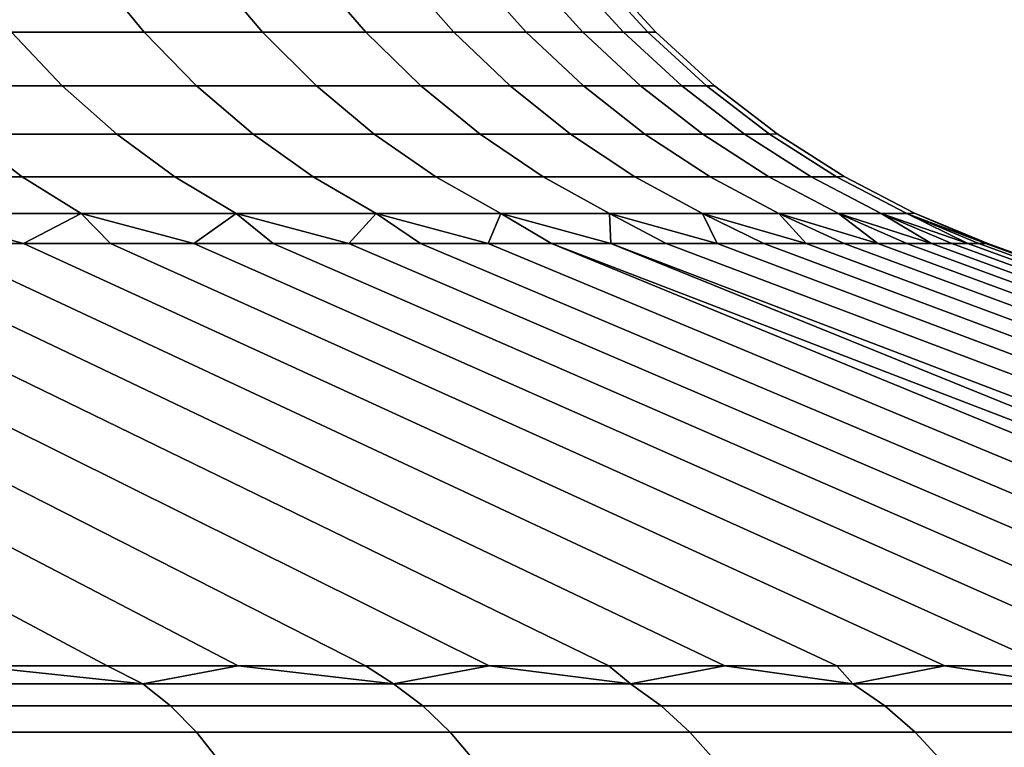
# Model space of a CAD drawing. Header units: metres. Extents: x -109 to 109, y -100 to 58.
# Tile 61 of 256: x -67.33 to -65.17, y 0.41 to 2.01. Entities that reach past the tile are written whole.
import ezdxf

# ---------------------------------------------------------------- set-up
doc = ezdxf.new("R2010")
doc.units = ezdxf.units.M
doc.layers.add('solid_21_062_100_XXX', color=7, linetype='CONTINUOUS')

msp = doc.modelspace()

# ---------------------------------------------------------------- linework, layer by layer
at = {"layer": 'solid_21_062_100_XXX'}
for points in [[(-67.16494, 2.113904, 4.688244), (-67.453331, 2.113904, 5.223098), (-67.351067, 1.985215, 5.282137), (-67.059418, 1.985215, 4.741238)], [(-67.453331, 2.113904, -5.223098), (-67.16494, 2.113904, -4.688244), (-67.059418, 1.985215, -4.741238), (-67.351067, 1.985215, -5.282137)], [(-66.908134, 2.113904, 4.137527), (-67.16494, 2.113904, 4.688244), (-67.059418, 1.985215, 4.741238), (-66.799713, 1.985215, 4.184295)], [(-67.16494, 2.113904, -4.688244), (-66.908134, 2.113904, -4.137527), (-66.799713, 1.985215, -4.184295), (-67.059418, 1.985215, -4.741238)], [(-66.683784, 2.113904, 3.57281), (-66.908134, 2.113904, 4.137527), (-66.799713, 1.985215, 4.184295), (-66.57283, 1.985215, 3.613194)], [(-66.908134, 2.113904, -4.137527), (-66.683784, 2.113904, -3.57281), (-66.57283, 1.985215, -3.613194), (-66.799713, 1.985215, -4.184295)], [(-66.492653, 2.113904, 2.996003), (-66.683784, 2.113904, 3.57281), (-66.57283, 1.985215, 3.613194), (-66.379539, 1.985215, 3.029868)], [(-66.683784, 2.113904, -3.57281), (-66.492653, 2.113904, -2.996003), (-66.379539, 1.985215, -3.029868), (-66.57283, 1.985215, -3.613194)], [(-66.335381, 2.113904, 2.409059), (-66.492653, 2.113904, 2.996003), (-66.379539, 1.985215, 3.029868), (-66.22049, 1.985215, 2.436289)], [(-66.492653, 2.113904, -2.996003), (-66.335381, 2.113904, -2.409059), (-66.22049, 1.985215, -2.436289), (-66.379539, 1.985215, -3.029868)], [(-66.212502, 2.113904, 1.813963), (-66.335381, 2.113904, 2.409059), (-66.22049, 1.985215, 2.436289), (-66.096222, 1.985215, 1.834467)], [(-66.335381, 2.113904, -2.409059), (-66.212502, 2.113904, -1.813963), (-66.096222, 1.985215, -1.834467), (-66.22049, 1.985215, -2.436289)], [(-66.124435, 2.113904, 1.212729), (-66.212502, 2.113904, 1.813963), (-66.096222, 1.985215, 1.834467), (-66.007156, 1.985215, 1.226437)], [(-66.212502, 2.113904, -1.813963), (-66.124435, 2.113904, -1.212729), (-66.007156, 1.985215, -1.226437), (-66.096222, 1.985215, -1.834467)], [(-66.07148, 2.113904, 0.607392), (-66.124435, 2.113904, 1.212729), (-66.007156, 1.985215, 1.226437), (-65.953598, 1.985215, 0.614258)], [(-66.124435, 2.113904, -1.212729), (-66.07148, 2.113904, -0.607392), (-65.953598, 1.985215, -0.614258), (-66.007156, 1.985215, -1.226437)], [(-66.053802, 2.113904), (-66.07148, 2.113904, 0.607392), (-65.953598, 1.985215, 0.614258), (-65.935722, 1.985215)], [(-66.07148, 2.113904, -0.607392), (-66.053802, 2.113904), (-65.935722, 1.985215), (-65.953598, 1.985215, -0.614258)], [(-67.351067, 1.985215, 5.282137), (-67.673676, 1.985215, 5.805163), (-67.566025, 1.867317, 5.87597), (-67.239479, 1.867317, 5.346564)], [(-67.673676, 1.985215, -5.805163), (-67.351067, 1.985215, -5.282137), (-67.239479, 1.867317, -5.346564), (-67.566025, 1.867317, -5.87597)], [(-67.059418, 1.985215, 4.741238), (-67.351067, 1.985215, 5.282137), (-67.239479, 1.867317, 5.346564), (-66.944275, 1.867317, 4.799067)], [(-67.351067, 1.985215, -5.282137), (-67.059418, 1.985215, -4.741238), (-66.944275, 1.867317, -4.799067), (-67.239479, 1.867317, -5.346564)], [(-66.799713, 1.985215, 4.184295), (-67.059418, 1.985215, 4.741238), (-66.944275, 1.867317, 4.799067), (-66.681396, 1.867317, 4.235332)], [(-67.059418, 1.985215, -4.741238), (-66.799713, 1.985215, -4.184295), (-66.681396, 1.867317, -4.235332), (-66.944275, 1.867317, -4.799067)], [(-66.57283, 1.985215, 3.613194), (-66.799713, 1.985215, 4.184295), (-66.681396, 1.867317, 4.235332), (-66.451744, 1.867317, 3.657265)], [(-66.799713, 1.985215, -4.184295), (-66.57283, 1.985215, -3.613194), (-66.451744, 1.867317, -3.657265), (-66.681396, 1.867317, -4.235332)], [(-66.379539, 1.985215, 3.029868), (-66.57283, 1.985215, 3.613194), (-66.451744, 1.867317, 3.657265), (-66.256096, 1.867317, 3.066824)], [(-66.57283, 1.985215, -3.613194), (-66.379539, 1.985215, -3.029868), (-66.256096, 1.867317, -3.066824), (-66.451744, 1.867317, -3.657265)], [(-66.22049, 1.985215, 2.436289), (-66.379539, 1.985215, 3.029868), (-66.256096, 1.867317, 3.066824), (-66.095108, 1.867317, 2.466005)], [(-66.379539, 1.985215, -3.029868), (-66.22049, 1.985215, -2.436289), (-66.095108, 1.867317, -2.466005), (-66.256096, 1.867317, -3.066824)], [(-66.096222, 1.985215, 1.834467), (-66.22049, 1.985215, 2.436289), (-66.095108, 1.867317, 2.466005), (-65.969322, 1.867317, 1.856842)], [(-66.22049, 1.985215, -2.436289), (-66.096222, 1.985215, -1.834467), (-65.969322, 1.867317, -1.856842), (-66.095108, 1.867317, -2.466005)], [(-66.007156, 1.985215, 1.226437), (-66.096222, 1.985215, 1.834467), (-65.969322, 1.867317, 1.856842), (-65.879173, 1.867317, 1.241396)], [(-66.096222, 1.985215, -1.834467), (-66.007156, 1.985215, -1.226437), (-65.879173, 1.867317, -1.241396), (-65.969322, 1.867317, -1.856842)], [(-65.953598, 1.985215, 0.614258), (-66.007156, 1.985215, 1.226437), (-65.879173, 1.867317, 1.241396), (-65.824959, 1.867317, 0.62175)], [(-66.007156, 1.985215, -1.226437), (-65.953598, 1.985215, -0.614258), (-65.824959, 1.867317, -0.62175), (-65.879173, 1.867317, -1.241396)], [(-65.935722, 1.985215), (-65.953598, 1.985215, 0.614258), (-65.824959, 1.867317, 0.62175), (-65.80687, 1.867317)], [(-65.953598, 1.985215, -0.614258), (-65.935722, 1.985215), (-65.80687, 1.867317), (-65.824959, 1.867317, -0.62175)], [(-67.239479, 1.867317, 5.346564), (-67.566025, 1.867317, 5.87597), (-67.45018, 1.761111, 5.952159), (-67.119408, 1.761111, 5.415889)], [(-67.566025, 1.867317, -5.87597), (-67.239479, 1.867317, -5.346564), (-67.119408, 1.761111, -5.415889), (-67.45018, 1.761111, -5.952159)], [(-66.944275, 1.867317, 4.799067), (-67.239479, 1.867317, 5.346564), (-67.119408, 1.761111, 5.415889), (-66.820374, 1.761111, 4.861293)], [(-67.239479, 1.867317, -5.346564), (-66.944275, 1.867317, -4.799067), (-66.820374, 1.761111, -4.861293), (-67.119408, 1.761111, -5.415889)], [(-66.681396, 1.867317, 4.235332), (-66.944275, 1.867317, 4.799067), (-66.820374, 1.761111, 4.861293), (-66.554085, 1.761111, 4.290248)], [(-66.944275, 1.867317, -4.799067), (-66.681396, 1.867317, -4.235332), (-66.554085, 1.761111, -4.290248), (-66.820374, 1.761111, -4.861293)], [(-66.451744, 1.867317, 3.657265), (-66.681396, 1.867317, 4.235332), (-66.554085, 1.761111, 4.290248), (-66.321457, 1.761111, 3.704686)], [(-66.681396, 1.867317, -4.235332), (-66.451744, 1.867317, -3.657265), (-66.321457, 1.761111, -3.704686), (-66.554085, 1.761111, -4.290248)], [(-66.256096, 1.867317, 3.066824), (-66.451744, 1.867317, 3.657265), (-66.321457, 1.761111, 3.704686), (-66.123268, 1.761111, 3.106589)], [(-66.451744, 1.867317, -3.657265), (-66.256096, 1.867317, -3.066824), (-66.123268, 1.761111, -3.106589), (-66.321457, 1.761111, -3.704686)], [(-66.095108, 1.867317, 2.466005), (-66.256096, 1.867317, 3.066824), (-66.123268, 1.761111, 3.106589), (-65.960197, 1.761111, 2.49798)], [(-66.256096, 1.867317, -3.066824), (-66.095108, 1.867317, -2.466005), (-65.960197, 1.761111, -2.49798), (-66.123268, 1.761111, -3.106589)], [(-65.969322, 1.867317, 1.856842), (-66.095108, 1.867317, 2.466005), (-65.960197, 1.761111, 2.49798), (-65.832779, 1.761111, 1.880918)], [(-66.095108, 1.867317, -2.466005), (-65.969322, 1.867317, -1.856842), (-65.832779, 1.761111, -1.880918), (-65.960197, 1.761111, -2.49798)], [(-65.879173, 1.867317, 1.241396), (-65.969322, 1.867317, 1.856842), (-65.832779, 1.761111, 1.880918), (-65.741463, 1.761111, 1.257493)], [(-65.969322, 1.867317, -1.856842), (-65.879173, 1.867317, -1.241396), (-65.741463, 1.761111, -1.257493), (-65.832779, 1.761111, -1.880918)], [(-65.824959, 1.867317, 0.62175), (-65.879173, 1.867317, 1.241396), (-65.741463, 1.761111, 1.257493), (-65.686546, 1.761111, 0.629812)], [(-65.879173, 1.867317, -1.241396), (-65.824959, 1.867317, -0.62175), (-65.686546, 1.761111, -0.629812), (-65.741463, 1.761111, -1.257493)], [(-65.80687, 1.867317), (-65.824959, 1.867317, 0.62175), (-65.686546, 1.761111, 0.629812), (-65.669655, 1.762111)], [(-65.824959, 1.867317, -0.62175), (-65.80687, 1.867317), (-65.669655, 1.762111), (-65.686546, 1.761111, -0.629812)], [(-67.45018, 1.761111, 5.952159), (-67.811577, 1.761111, 6.468289), (-67.693359, 1.667405, 6.556302), (-67.327042, 1.667405, 6.033149)], [(-67.811577, 1.761111, -6.468289), (-67.45018, 1.761111, -5.952159), (-67.327042, 1.667405, -6.033149), (-67.693359, 1.667405, -6.556302)], [(-67.119408, 1.761111, 5.415889), (-67.45018, 1.761111, 5.952159), (-67.327042, 1.667405, 6.033149), (-66.991768, 1.667405, 5.489582)], [(-67.45018, 1.761111, -5.952159), (-67.119408, 1.761111, -5.415889), (-66.991768, 1.667405, -5.489582), (-67.327042, 1.667405, -6.033149)], [(-66.820374, 1.761111, 4.861293), (-67.119408, 1.761111, 5.415889), (-66.991768, 1.667405, 5.489582), (-66.68866, 1.667405, 4.927439)], [(-67.119408, 1.761111, -5.415889), (-66.820374, 1.761111, -4.861293), (-66.68866, 1.667405, -4.927439), (-66.991768, 1.667405, -5.489582)], [(-66.554085, 1.761111, 4.290248), (-66.820374, 1.761111, 4.861293), (-66.68866, 1.667405, 4.927439), (-66.418755, 1.667405, 4.348624)], [(-66.820374, 1.761111, -4.861293), (-66.554085, 1.761111, -4.290248), (-66.418755, 1.667405, -4.348624), (-66.68866, 1.667405, -4.927439)], [(-66.321457, 1.761111, 3.704686), (-66.554085, 1.761111, 4.290248), (-66.418755, 1.667405, 4.348624), (-66.182961, 1.667405, 3.755095)], [(-66.554085, 1.761111, -4.290248), (-66.321457, 1.761111, -3.704686), (-66.182961, 1.667405, -3.755095), (-66.418755, 1.667405, -4.348624)], [(-66.123268, 1.761111, 3.106589), (-66.321457, 1.761111, 3.704686), (-66.182961, 1.667405, 3.755095), (-65.982079, 1.667405, 3.14886)], [(-66.321457, 1.761111, -3.704686), (-66.123268, 1.761111, -3.106589), (-65.982079, 1.667405, -3.14886), (-66.182961, 1.667405, -3.755095)], [(-65.960197, 1.761111, 2.49798), (-66.123268, 1.761111, 3.106589), (-65.982079, 1.667405, 3.14886), (-65.81678, 1.667405, 2.531969)], [(-66.123268, 1.761111, -3.106589), (-65.960197, 1.761111, -2.49798), (-65.81678, 1.667405, -2.531969), (-65.982079, 1.667405, -3.14886)], [(-65.832779, 1.761111, 1.880918), (-65.960197, 1.761111, 2.49798), (-65.81678, 1.667405, 2.531969), (-65.687637, 1.667405, 1.906512)], [(-65.960197, 1.761111, -2.49798), (-65.832779, 1.761111, -1.880918), (-65.687637, 1.667405, -1.906512), (-65.81678, 1.667405, -2.531969)], [(-65.741463, 1.761111, 1.257493), (-65.832779, 1.761111, 1.880918), (-65.687637, 1.667405, 1.906512), (-65.595078, 1.667405, 1.274603)], [(-65.832779, 1.761111, -1.880918), (-65.741463, 1.761111, -1.257493), (-65.595078, 1.667405, -1.274603), (-65.687637, 1.667405, -1.906512)], [(-65.686546, 1.761111, 0.629812), (-65.741463, 1.761111, 1.257493), (-65.595078, 1.667405, 1.274603), (-65.539413, 1.667405, 0.638382)], [(-65.741463, 1.761111, -1.257493), (-65.686546, 1.761111, -0.629812), (-65.539413, 1.667405, -0.638382), (-65.595078, 1.667405, -1.274603)], [(-65.669655, 1.762111), (-65.686546, 1.761111, 0.629812), (-65.539413, 1.667405, 0.638382), (-65.522499, 1.668364)], [(-65.686546, 1.761111, -0.629812), (-65.669655, 1.762111), (-65.522499, 1.668364), (-65.539413, 1.667405, -0.638382)], [(-67.327042, 1.667405, 6.033149), (-67.693359, 1.667405, 6.556302), (-67.569031, 1.586915, 6.64886), (-67.19754, 1.586915, 6.118322)], [(-67.693359, 1.667405, -6.556302), (-67.327042, 1.667405, -6.033149), (-67.19754, 1.586915, -6.118322), (-67.569031, 1.586915, -6.64886)], [(-66.991768, 1.667405, 5.489582), (-67.327042, 1.667405, 6.033149), (-67.19754, 1.586915, 6.118322), (-66.857536, 1.586915, 5.567081)], [(-67.327042, 1.667405, -6.033149), (-66.991768, 1.667405, -5.489582), (-66.857536, 1.586915, -5.567081), (-67.19754, 1.586915, -6.118322)], [(-66.68866, 1.667405, 4.927439), (-66.991768, 1.667405, 5.489582), (-66.857536, 1.586915, 5.567081), (-66.550148, 1.586915, 4.997003)], [(-66.991768, 1.667405, -5.489582), (-66.68866, 1.667405, -4.927439), (-66.550148, 1.586915, -4.997003), (-66.857536, 1.586915, -5.567081)], [(-66.418755, 1.667405, 4.348624), (-66.68866, 1.667405, 4.927439), (-66.550148, 1.586915, 4.997003), (-66.276436, 1.586915, 4.410017)], [(-66.68866, 1.667405, -4.927439), (-66.418755, 1.667405, -4.348624), (-66.276436, 1.586915, -4.410017), (-66.550148, 1.586915, -4.997003)], [(-66.182961, 1.667405, 3.755095), (-66.418755, 1.667405, 4.348624), (-66.276436, 1.586915, 4.410017), (-66.037308, 1.586915, 3.808108)], [(-66.418755, 1.667405, -4.348624), (-66.182961, 1.667405, -3.755095), (-66.037308, 1.586915, -3.808108), (-66.276436, 1.586915, -4.410017)], [(-65.982079, 1.667405, 3.14886), (-66.182961, 1.667405, 3.755095), (-66.037308, 1.586915, 3.808108), (-65.833588, 1.586915, 3.193314)], [(-66.182961, 1.667405, -3.755095), (-65.982079, 1.667405, -3.14886), (-65.833588, 1.586915, -3.193314), (-66.037308, 1.586915, -3.808108)], [(-65.81678, 1.667405, 2.531969), (-65.982079, 1.667405, 3.14886), (-65.833588, 1.586915, 3.193314), (-65.665962, 1.586915, 2.567714)], [(-65.982079, 1.667405, -3.14886), (-65.81678, 1.667405, -2.531969), (-65.665962, 1.586915, -2.567714), (-65.833588, 1.586915, -3.193314)], [(-65.687637, 1.667405, 1.906512), (-65.81678, 1.667405, 2.531969), (-65.665962, 1.586915, 2.567714), (-65.534988, 1.586915, 1.933427)], [(-65.81678, 1.667405, -2.531969), (-65.687637, 1.667405, -1.906512), (-65.534988, 1.586915, -1.933427), (-65.665962, 1.586915, -2.567714)], [(-65.595078, 1.667405, 1.274603), (-65.687637, 1.667405, 1.906512), (-65.534988, 1.586915, 1.933427), (-65.441124, 1.586915, 1.292597)], [(-65.687637, 1.667405, -1.906512), (-65.595078, 1.667405, -1.274603), (-65.441124, 1.586915, -1.292597), (-65.534988, 1.586915, -1.933427)], [(-65.539413, 1.667405, 0.638382), (-65.595078, 1.667405, 1.274603), (-65.441124, 1.586915, 1.292597), (-65.384674, 1.586915, 0.647394)], [(-65.595078, 1.667405, -1.274603), (-65.539413, 1.667405, -0.638382), (-65.384674, 1.586915, -0.647394), (-65.441124, 1.586915, -1.292597)], [(-65.522499, 1.668364), (-65.539413, 1.667405, 0.638382), (-65.384674, 1.586915, 0.647394), (-65.367737, 1.5878)], [(-65.539413, 1.667405, -0.638382), (-65.522499, 1.668364), (-65.367737, 1.5878), (-65.384674, 1.586915, -0.647394)], [(-67.569031, 1.586915, 6.64886), (-67.523346, 1.52103, 6.852873), (-67.324211, 1.52103, 6.583855)], [(-67.19754, 1.586915, 6.118322), (-67.569031, 1.586915, 6.64886), (-67.324211, 1.52103, 6.583855), (-67.133141, 1.52103, 6.309055)], [(-67.569031, 1.586915, -6.64886), (-67.324211, 1.52103, -6.583855), (-67.523346, 1.52103, -6.852873)], [(-67.569031, 1.586915, -6.64886), (-67.19754, 1.586915, -6.118322), (-67.324211, 1.52103, -6.583855)], [(-67.19754, 1.586915, -6.118322), (-67.133141, 1.52103, -6.309055), (-67.324211, 1.52103, -6.583855)], [(-67.19754, 1.586915, 6.118322), (-67.133141, 1.52103, 6.309055), (-66.950294, 1.52103, 6.028713)], [(-66.857536, 1.586915, 5.567081), (-67.19754, 1.586915, 6.118322), (-66.950294, 1.52103, 6.028713), (-66.775841, 1.52103, 5.743076)], [(-67.19754, 1.586915, -6.118322), (-66.950294, 1.52103, -6.028713), (-67.133141, 1.52103, -6.309055)], [(-67.19754, 1.586915, -6.118322), (-66.857536, 1.586915, -5.567081), (-66.950294, 1.52103, -6.028713)], [(-66.857536, 1.586915, -5.567081), (-66.775841, 1.52103, -5.743076), (-66.950294, 1.52103, -6.028713)], [(-66.857536, 1.586915, 5.567081), (-66.775841, 1.52103, 5.743076), (-66.609924, 1.52103, 5.452394)], [(-66.550148, 1.586915, 4.997003), (-66.857536, 1.586915, 5.567081), (-66.609924, 1.52103, 5.452394), (-66.45269, 1.52103, 5.156924)], [(-66.857536, 1.586915, -5.567081), (-66.609924, 1.52103, -5.452394), (-66.775841, 1.52103, -5.743076)], [(-66.857536, 1.586915, -5.567081), (-66.550148, 1.586915, -4.997003), (-66.609924, 1.52103, -5.452394)], [(-66.550148, 1.586915, -4.997003), (-66.45269, 1.52103, -5.156924), (-66.609924, 1.52103, -5.452394)], [(-66.550148, 1.586915, 4.997003), (-66.45269, 1.52103, 5.156924), (-66.304291, 1.52103, 4.856924)], [(-66.276436, 1.586915, 4.410017), (-66.550148, 1.586915, 4.997003), (-66.304291, 1.52103, 4.856924), (-66.164841, 1.52103, 4.552658)], [(-66.550148, 1.586915, -4.997003), (-66.304291, 1.52103, -4.856924), (-66.45269, 1.52103, -5.156924)], [(-66.550148, 1.586915, -4.997003), (-66.276436, 1.586915, -4.410017), (-66.304291, 1.52103, -4.856924)], [(-66.276436, 1.586915, -4.410017), (-66.164841, 1.52103, -4.552658), (-66.304291, 1.52103, -4.856924)], [(-66.276436, 1.586915, 4.410017), (-66.164841, 1.52103, 4.552658), (-66.03447, 1.52103, 4.244394)], [(-66.037308, 1.586915, 3.808108), (-66.276436, 1.586915, 4.410017), (-66.03447, 1.52103, 4.244394), (-65.913292, 1.52103, 3.932401)], [(-66.276436, 1.586915, -4.410017), (-66.03447, 1.52103, -4.244394), (-66.164841, 1.52103, -4.552658)], [(-66.276436, 1.586915, -4.410017), (-66.037308, 1.586915, -3.808108), (-66.03447, 1.52103, -4.244394)], [(-66.037308, 1.586915, 3.808108), (-65.913292, 1.52103, 3.932401), (-65.801407, 1.52103, 3.616955)], [(-65.833588, 1.586915, 3.193314), (-66.037308, 1.586915, 3.808108), (-65.801407, 1.52103, 3.616955), (-65.698921, 1.52103, 3.298331)], [(-66.037308, 1.586915, -3.808108), (-65.801407, 1.52103, -3.616955), (-65.913292, 1.52103, -3.932401)], [(-66.037308, 1.586915, -3.808108), (-65.833588, 1.586915, -3.193314), (-65.801407, 1.52103, -3.616955)], [(-66.037308, 1.586915, -3.808108), (-65.913292, 1.52103, -3.932401), (-66.03447, 1.52103, -4.244394)], [(-65.833588, 1.586915, 3.193314), (-65.698921, 1.52103, 3.298331), (-65.605927, 1.52103, 2.976811)], [(-65.665962, 1.586915, 2.567714), (-65.833588, 1.586915, 3.193314), (-65.605927, 1.52103, 2.976811), (-65.522499, 1.52103, 2.652676)], [(-65.833588, 1.586915, -3.193314), (-65.605927, 1.52103, -2.976811), (-65.698921, 1.52103, -3.298331)], [(-65.833588, 1.586915, -3.193314), (-65.665962, 1.586915, -2.567714), (-65.605927, 1.52103, -2.976811)], [(-65.833588, 1.586915, -3.193314), (-65.698921, 1.52103, -3.298331), (-65.801407, 1.52103, -3.616955)], [(-65.665962, 1.586915, 2.567714), (-65.522499, 1.52103, 2.652676), (-65.448715, 1.52103, 2.326211)], [(-65.534988, 1.586915, 1.933427), (-65.665962, 1.586915, 2.567714), (-65.448715, 1.52103, 2.326211), (-65.384628, 1.52103, 1.997703)], [(-65.665962, 1.586915, -2.567714), (-65.448715, 1.52103, -2.326211), (-65.522499, 1.52103, -2.652676)], [(-65.665962, 1.586915, -2.567714), (-65.534988, 1.586915, -1.933427), (-65.448715, 1.52103, -2.326211)], [(-65.665962, 1.586915, -2.567714), (-65.522499, 1.52103, -2.652676), (-65.605927, 1.52103, -2.976811)], [(-65.534988, 1.586915, 1.933427), (-65.384628, 1.52103, 1.997703), (-65.330315, 1.52103, 1.667441)], [(-65.441124, 1.586915, 1.292597), (-65.534988, 1.586915, 1.933427), (-65.330315, 1.52103, 1.667441), (-65.285805, 1.52103, 1.335713)], [(-65.534988, 1.586915, -1.933427), (-65.330315, 1.52103, -1.667441), (-65.384628, 1.52103, -1.997703)], [(-65.534988, 1.586915, -1.933427), (-65.441124, 1.586915, -1.292597), (-65.330315, 1.52103, -1.667441)], [(-65.534988, 1.586915, -1.933427), (-65.384628, 1.52103, -1.997703), (-65.448715, 1.52103, -2.326211)], [(-65.441124, 1.586915, 1.292597), (-65.285805, 1.52103, 1.335713), (-65.251152, 1.52103, 1.002813)], [(-65.384674, 1.586915, 0.647394), (-65.441124, 1.586915, 1.292597), (-65.251152, 1.52103, 1.002813), (-65.226372, 1.52103, 0.669032)], [(-65.441124, 1.586915, -1.292597), (-65.251152, 1.52103, -1.002813), (-65.285805, 1.52103, -1.335713)], [(-65.441124, 1.586915, -1.292597), (-65.384674, 1.586915, -0.647394), (-65.251152, 1.52103, -1.002813)], [(-65.441124, 1.586915, -1.292597), (-65.285805, 1.52103, -1.335713), (-65.330315, 1.52103, -1.667441)], [(-65.367737, 1.5878), (-65.384674, 1.586915, 0.647394), (-65.211502, 1.52103, 0.334663), (-65.206543, 1.52103)], [(-65.384674, 1.586915, -0.647394), (-65.367737, 1.5878), (-65.211502, 1.52103, -0.334663)], [(-65.384674, 1.586915, 0.647394), (-65.226372, 1.52103, 0.669032), (-65.211502, 1.52103, 0.334663)], [(-65.384674, 1.586915, -0.647394), (-65.211502, 1.52103, -0.334663), (-65.226372, 1.52103, -0.669032)], [(-65.384674, 1.586915, -0.647394), (-65.226372, 1.52103, -0.669032), (-65.251152, 1.52103, -1.002813)], [(-65.367737, 1.5878), (-65.206543, 1.52103), (-65.211502, 1.52103, -0.334663)], [(-67.14035, 0.59343, 10.197968), (-68.877106, 1.52103, 8.33269), (-69.12738, 1.52103, 8.554923), (-67.435387, 0.59343, 10.461083)], [(-67.140381, 0.59343, -10.197993), (-67.435417, 0.59343, -10.46111), (-69.12738, 1.52103, -8.554923), (-68.877106, 1.52103, -8.33269)], [(-66.852959, 0.59343, 9.926535), (-68.63353, 1.52103, 8.103139), (-68.877106, 1.52103, 8.33269), (-67.14035, 0.59343, 10.197968)], [(-66.852982, 0.59343, -9.926559), (-67.140381, 0.59343, -10.197993), (-68.877106, 1.52103, -8.33269), (-68.63353, 1.52103, -8.103139)], [(-66.852959, 0.59343, 9.926535), (-66.573425, 0.59343, 9.647005), (-68.396858, 1.52103, 7.866471), (-68.63353, 1.52103, 8.103139)], [(-66.573448, 0.59343, -9.647029), (-66.852982, 0.59343, -9.926559), (-68.63353, 1.52103, -8.103139), (-68.396858, 1.52103, -7.866471)], [(-66.573425, 0.59343, 9.647005), (-66.301994, 0.59343, 9.359607), (-68.167313, 1.52103, 7.622893), (-68.396858, 1.52103, 7.866471)], [(-66.573448, 0.59343, -9.647029), (-68.396858, 1.52103, -7.866471), (-68.167313, 1.52103, -7.622893), (-66.302017, 0.59343, -9.35963)], [(-66.301994, 0.59343, 9.359607), (-66.038879, 0.59343, 9.064575), (-67.945076, 1.52103, 7.37262), (-68.167313, 1.52103, 7.622893)], [(-66.302017, 0.59343, -9.35963), (-68.167313, 1.52103, -7.622893), (-67.945076, 1.52103, -7.37262), (-66.038902, 0.59343, -9.064597)], [(-66.038879, 0.59343, 9.064575), (-65.784302, 0.59343, 8.76215), (-67.730362, 1.52103, 7.115872), (-67.945076, 1.52103, 7.37262)], [(-66.038902, 0.59343, -9.064597), (-67.945076, 1.52103, -7.37262), (-67.730362, 1.52103, -7.115872), (-65.784317, 0.59343, -8.762171)], [(-65.784302, 0.59343, 8.76215), (-65.538452, 0.59343, 8.452578), (-67.523346, 1.52103, 6.852873), (-67.730362, 1.52103, 7.115872)], [(-65.784317, 0.59343, -8.762171), (-67.730362, 1.52103, -7.115872), (-67.523346, 1.52103, -6.852873), (-65.538475, 0.59343, -8.452599)], [(-65.538452, 0.59343, 8.452578), (-65.301552, 0.59343, 8.136111), (-67.324211, 1.52103, 6.583855), (-67.523346, 1.52103, 6.852873)], [(-65.538475, 0.59343, -8.452599), (-67.523346, 1.52103, -6.852873), (-67.324211, 1.52103, -6.583855), (-65.301567, 0.59343, -8.136132)], [(-65.301552, 0.59343, 8.136111), (-65.073784, 0.59343, 7.81301), (-67.133141, 1.52103, 6.309055), (-67.324211, 1.52103, 6.583855)], [(-65.301567, 0.59343, -8.136132), (-67.324211, 1.52103, -6.583855), (-67.133141, 1.52103, -6.309055), (-65.073799, 0.59343, -7.81303)], [(-65.073784, 0.59343, 7.81301), (-64.855339, 0.59343, 7.483536), (-66.950294, 1.52103, 6.028713), (-67.133141, 1.52103, 6.309055)], [(-65.073799, 0.59343, -7.81303), (-67.133141, 1.52103, -6.309055), (-66.950294, 1.52103, -6.028713), (-64.855347, 0.59343, -7.483556)], [(-64.855339, 0.59343, 7.483536), (-64.646385, 0.59343, 7.147959), (-66.775841, 1.52103, 5.743076), (-66.950294, 1.52103, 6.028713)], [(-64.855347, 0.59343, -7.483556), (-66.950294, 1.52103, -6.028713), (-66.775841, 1.52103, -5.743076), (-64.646393, 0.59343, -7.147978)], [(-64.646385, 0.59343, 7.147959), (-64.447098, 0.59343, 6.806552), (-66.609924, 1.52103, 5.452394), (-66.775841, 1.52103, 5.743076)], [(-64.646393, 0.59343, -7.147978), (-66.775841, 1.52103, -5.743076), (-66.609924, 1.52103, -5.452394), (-64.447113, 0.59343, -6.806571)], [(-64.447098, 0.59343, 6.806552), (-64.257652, 0.59343, 6.459594), (-66.45269, 1.52103, 5.156924), (-66.609924, 1.52103, 5.452394)], [(-64.447113, 0.59343, -6.806571), (-66.609924, 1.52103, -5.452394), (-66.45269, 1.52103, -5.156924), (-64.25766, 0.59343, -6.459612)], [(-64.257652, 0.59343, 6.459594), (-64.078178, 0.59343, 6.107368), (-66.304291, 1.52103, 4.856924), (-66.45269, 1.52103, 5.156924)], [(-64.25766, 0.59343, -6.459612), (-66.45269, 1.52103, -5.156924), (-66.304291, 1.52103, -4.856924), (-64.078194, 0.59343, -6.107385)], [(-64.078178, 0.59343, 6.107368), (-63.908844, 0.59343, 5.750159), (-66.164841, 1.52103, 4.552658), (-66.304291, 1.52103, 4.856924)], [(-64.078194, 0.59343, -6.107385), (-66.304291, 1.52103, -4.856924), (-66.164841, 1.52103, -4.552658), (-63.908852, 0.59343, -5.750177)], [(-63.601109, 0.59343, 5.021966), (-66.03447, 1.52103, 4.244394), (-66.164841, 1.52103, 4.552658), (-63.749779, 0.59343, 5.38826)], [(-63.908844, 0.59343, 5.750159), (-63.749779, 0.59343, 5.38826), (-66.164841, 1.52103, 4.552658)], [(-63.908852, 0.59343, -5.750177), (-66.164841, 1.52103, -4.552658), (-66.03447, 1.52103, -4.244394), (-63.749786, 0.59343, -5.388279)], [(-63.462963, 0.59343, 4.651575), (-65.913292, 1.52103, 3.932401), (-66.03447, 1.52103, 4.244394), (-63.601109, 0.59343, 5.021966)], [(-63.462971, 0.59343, -4.651597), (-63.601116, 0.59343, -5.021986), (-66.03447, 1.52103, -4.244394), (-65.913292, 1.52103, -3.932401)], [(-63.589455, 0.554246, -5.24381), (-63.749786, 0.59343, -5.388279), (-66.03447, 1.52103, -4.244394), (-63.601116, 0.59343, -5.021986)], [(-63.335445, 0.59343, 4.27739), (-65.801407, 1.52103, 3.616955), (-65.913292, 1.52103, 3.932401), (-63.462963, 0.59343, 4.651575)], [(-63.335453, 0.59343, -4.277413), (-63.462971, 0.59343, -4.651597), (-65.913292, 1.52103, -3.932401), (-65.801407, 1.52103, -3.616955)], [(-63.21867, 0.59343, 3.899715), (-65.698921, 1.52103, 3.298331), (-65.801407, 1.52103, 3.616955), (-63.335445, 0.59343, 4.27739)], [(-63.218678, 0.59343, -3.899742), (-63.335453, 0.59343, -4.277413), (-65.801407, 1.52103, -3.616955), (-65.698921, 1.52103, -3.298331)], [(-63.112724, 0.59343, 3.51886), (-65.605927, 1.52103, 2.976811), (-65.698921, 1.52103, 3.298331), (-63.21867, 0.59343, 3.899715)], [(-63.112732, 0.59343, -3.51889), (-63.218678, 0.59343, -3.899742), (-65.698921, 1.52103, -3.298331), (-65.605927, 1.52103, -2.976811)], [(-63.0177, 0.59343, 3.135134), (-65.522499, 1.52103, 2.652676), (-65.605927, 1.52103, 2.976811), (-63.112724, 0.59343, 3.51886)], [(-63.017708, 0.59343, -3.135168), (-63.112732, 0.59343, -3.51889), (-65.605927, 1.52103, -2.976811), (-65.522499, 1.52103, -2.652676)], [(-62.93367, 0.59343, 2.748853), (-65.448715, 1.52103, 2.326211), (-65.522499, 1.52103, 2.652676), (-63.0177, 0.59343, 3.135134)], [(-62.933678, 0.59343, -2.748888), (-63.017708, 0.59343, -3.135168), (-65.522499, 1.52103, -2.652676), (-65.448715, 1.52103, -2.326211)], [(-62.860706, 0.59343, 2.36033), (-65.384628, 1.52103, 1.997703), (-65.448715, 1.52103, 2.326211), (-62.93367, 0.59343, 2.748853)], [(-62.86071, 0.59343, -2.360367), (-62.933678, 0.59343, -2.748888), (-65.448715, 1.52103, -2.326211), (-65.384628, 1.52103, -1.997703)], [(-62.798866, 0.59343, 1.969884), (-65.330315, 1.52103, 1.667441), (-65.384628, 1.52103, 1.997703), (-62.860706, 0.59343, 2.36033)], [(-62.79887, 0.59343, -1.969919), (-62.86071, 0.59343, -2.360367), (-65.384628, 1.52103, -1.997703), (-65.330315, 1.52103, -1.667441)], [(-62.748203, 0.59343, 1.577833), (-65.285805, 1.52103, 1.335713), (-65.330315, 1.52103, 1.667441), (-62.798866, 0.59343, 1.969884)], [(-62.748203, 0.59343, -1.577864), (-62.79887, 0.59343, -1.969919), (-65.330315, 1.52103, -1.667441), (-65.285805, 1.52103, -1.335713)], [(-62.708752, 0.59343, 1.184497), (-65.251152, 1.52103, 1.002813), (-65.285805, 1.52103, 1.335713), (-62.748203, 0.59343, 1.577833)], [(-62.708755, 0.59343, -1.184523), (-62.748203, 0.59343, -1.577864), (-65.285805, 1.52103, -1.335713), (-65.251152, 1.52103, -1.002813)], [(-62.680553, 0.59343, 0.790199), (-65.226372, 1.52103, 0.669032), (-65.251152, 1.52103, 1.002813), (-62.708752, 0.59343, 1.184497)], [(-62.680553, 0.59343, -0.790217), (-62.708755, 0.59343, -1.184523), (-65.251152, 1.52103, -1.002813), (-65.226372, 1.52103, -0.669032)], [(-62.663624, 0.59343, 0.395259), (-65.211502, 1.52103, 0.334663), (-65.226372, 1.52103, 0.669032), (-62.680553, 0.59343, 0.790199)], [(-62.663624, 0.59343, -0.395269), (-62.680553, 0.59343, -0.790217), (-65.226372, 1.52103, -0.669032), (-65.211502, 1.52103, -0.334663)], [(-62.663624, 0.59343, 0.395259), (-62.657978, 0.59343), (-65.206543, 1.52103), (-65.211502, 1.52103, 0.334663)], [(-65.211502, 1.52103, -0.334663), (-65.206543, 1.52103), (-62.657978, 0.59343), (-62.663624, 0.59343, -0.395269)], [(-67.062187, 0.554246, 10.252193), (-67.435387, 0.59343, 10.461083), (-67.641289, 0.554246, 10.756534)], [(-67.062187, 0.554246, -10.252193), (-67.641289, 0.554246, -10.756534), (-67.435417, 0.59343, -10.46111), (-67.140381, 0.59343, -10.197993)], [(-67.062187, 0.554246, 10.252193), (-67.14035, 0.59343, 10.197968), (-67.435387, 0.59343, 10.461083)], [(-67.062187, 0.554246, -10.252193), (-67.140381, 0.59343, -10.197993), (-66.852982, 0.59343, -9.926559)], [(-67.062187, 0.554246, 10.252193), (-66.852959, 0.59343, 9.926535), (-67.14035, 0.59343, 10.197968)], [(-66.511749, 0.554246, 9.716718), (-66.852959, 0.59343, 9.926535), (-67.062187, 0.554246, 10.252193)], [(-67.062187, 0.554246, -10.252193), (-66.852982, 0.59343, -9.926559), (-66.511749, 0.554246, -9.716718)], [(-66.511749, 0.554246, -9.716718), (-66.852982, 0.59343, -9.926559), (-66.573448, 0.59343, -9.647029)], [(-66.511749, 0.554246, 9.716718), (-66.573425, 0.59343, 9.647005), (-66.852959, 0.59343, 9.926535)], [(-66.511749, 0.554246, -9.716718), (-66.573448, 0.59343, -9.647029), (-66.302017, 0.59343, -9.35963)], [(-66.511749, 0.554246, 9.716718), (-65.991646, 0.554246, 9.151733), (-66.301994, 0.59343, 9.359607), (-66.573425, 0.59343, 9.647005)], [(-66.511749, 0.554246, -9.716718), (-66.302017, 0.59343, -9.35963), (-65.991646, 0.554246, -9.151733)], [(-65.991646, 0.554246, -9.151733), (-66.302017, 0.59343, -9.35963), (-66.038902, 0.59343, -9.064597)], [(-65.991646, 0.554246, 9.151733), (-66.038879, 0.59343, 9.064575), (-66.301994, 0.59343, 9.359607)], [(-65.991646, 0.554246, -9.151733), (-66.038902, 0.59343, -9.064597), (-65.784317, 0.59343, -8.762171)], [(-65.991646, 0.554246, 9.151733), (-65.503456, 0.554246, 8.558955), (-65.784302, 0.59343, 8.76215), (-66.038879, 0.59343, 9.064575)], [(-65.991646, 0.554246, -9.151733), (-65.784317, 0.59343, -8.762171), (-65.503456, 0.554246, -8.558955)], [(-65.503456, 0.554246, -8.558955), (-65.784317, 0.59343, -8.762171), (-65.538475, 0.59343, -8.452599)], [(-65.503456, 0.554246, 8.558955), (-65.538452, 0.59343, 8.452578), (-65.784302, 0.59343, 8.76215)], [(-65.503456, 0.554246, -8.558955), (-65.538475, 0.59343, -8.452599), (-65.301567, 0.59343, -8.136132)], [(-65.503456, 0.554246, 8.558955), (-65.04866, 0.554246, 7.940183), (-65.301552, 0.59343, 8.136111), (-65.538452, 0.59343, 8.452578)], [(-65.503456, 0.554246, -8.558955), (-65.301567, 0.59343, -8.136132), (-65.04866, 0.554246, -7.940183)], [(-65.04866, 0.554246, -7.940183), (-65.301567, 0.59343, -8.136132), (-65.073799, 0.59343, -7.81303)], [(-65.04866, 0.554246, 7.940183), (-65.073784, 0.59343, 7.81301), (-65.301552, 0.59343, 8.136111)], [(-67.062187, 0.554246, 10.252193), (-67.641289, 0.554246, 10.756534), (-67.584488, 0.505334, 10.825511), (-67.001671, 0.505334, 10.317937)], [(-67.641289, 0.554246, -10.756534), (-67.062187, 0.554246, -10.252193), (-67.001671, 0.505334, -10.317937), (-67.584488, 0.505334, -10.825511)], [(-66.511749, 0.554246, 9.716718), (-67.062187, 0.554246, 10.252193), (-67.001671, 0.505334, 10.317937), (-66.447701, 0.505334, 9.779027)], [(-67.062187, 0.554246, -10.252193), (-66.511749, 0.554246, -9.716718), (-66.447701, 0.505334, -9.779027), (-67.001671, 0.505334, -10.317937)], [(-65.991646, 0.554246, 9.151733), (-66.511749, 0.554246, 9.716718), (-66.447701, 0.505334, 9.779027), (-65.924263, 0.505334, 9.21042)], [(-66.511749, 0.554246, -9.716718), (-65.991646, 0.554246, -9.151733), (-65.924263, 0.505334, -9.21042), (-66.447701, 0.505334, -9.779027)], [(-65.503456, 0.554246, 8.558955), (-65.991646, 0.554246, 9.151733), (-65.924263, 0.505334, 9.21042), (-65.432938, 0.505334, 8.61384)], [(-65.991646, 0.554246, -9.151733), (-65.503456, 0.554246, -8.558955), (-65.432938, 0.505334, -8.61384), (-65.924263, 0.505334, -9.21042)], [(-65.04866, 0.554246, 7.940183), (-65.503456, 0.554246, 8.558955), (-65.432938, 0.505334, 8.61384), (-64.975227, 0.505334, 7.9911)], [(-65.503456, 0.554246, -8.558955), (-65.04866, 0.554246, -7.940183), (-64.975227, 0.505334, -7.9911), (-65.432938, 0.505334, -8.61384)], [(-67.001671, 0.505334, 10.317937), (-67.584488, 0.505334, 10.825511), (-67.531136, 0.447586, 10.890289), (-66.944832, 0.447586, 10.379678)], [(-67.584488, 0.505334, -10.825511), (-67.001671, 0.505334, -10.317937), (-66.944832, 0.447586, -10.379678), (-67.531136, 0.447586, -10.890289)], [(-66.447701, 0.505334, 9.779027), (-67.001671, 0.505334, 10.317937), (-66.944832, 0.447586, 10.379678), (-66.38755, 0.447586, 9.837543)], [(-67.001671, 0.505334, -10.317937), (-66.447701, 0.505334, -9.779027), (-66.38755, 0.447586, -9.837543), (-66.944832, 0.447586, -10.379678)], [(-65.924263, 0.505334, 9.21042), (-66.447701, 0.505334, 9.779027), (-66.38755, 0.447586, 9.837543), (-65.860977, 0.447586, 9.265533)], [(-66.447701, 0.505334, -9.779027), (-65.924263, 0.505334, -9.21042), (-65.860977, 0.447586, -9.265533), (-66.38755, 0.447586, -9.837543)], [(-65.432938, 0.505334, 8.61384), (-65.924263, 0.505334, 9.21042), (-65.860977, 0.447586, 9.265533), (-65.366714, 0.447586, 8.665383)], [(-65.924263, 0.505334, -9.21042), (-65.432938, 0.505334, -8.61384), (-65.366714, 0.447586, -8.665383), (-65.860977, 0.447586, -9.265533)], [(-64.975227, 0.505334, 7.9911), (-65.432938, 0.505334, 8.61384), (-65.366714, 0.447586, 8.665383), (-64.906265, 0.447586, 8.038918)], [(-65.432938, 0.505334, -8.61384), (-64.975227, 0.505334, -7.9911), (-64.906265, 0.447586, -8.038918), (-65.366714, 0.447586, -8.665383)], [(-66.944832, 0.447586, 10.379678), (-67.531136, 0.447586, 10.890289), (-67.481796, 0.3816, 10.950196), (-66.892273, 0.3816, 10.436775)], [(-67.531136, 0.447586, -10.890289), (-66.944832, 0.447586, -10.379678), (-66.892273, 0.3816, -10.436775), (-67.481796, 0.3816, -10.950196)], [(-66.38755, 0.447586, 9.837543), (-66.944832, 0.447586, 10.379678), (-66.892273, 0.3816, 10.436775), (-66.331924, 0.3816, 9.89166)], [(-66.944832, 0.447586, -10.379678), (-66.38755, 0.447586, -9.837543), (-66.331924, 0.3816, -9.89166), (-66.892273, 0.3816, -10.436775)], [(-65.860977, 0.447586, 9.265533), (-66.38755, 0.447586, 9.837543), (-66.331924, 0.3816, 9.89166), (-65.802452, 0.3816, 9.316503)], [(-66.38755, 0.447586, -9.837543), (-65.860977, 0.447586, -9.265533), (-65.802452, 0.3816, -9.316503), (-66.331924, 0.3816, -9.89166)], [(-65.366714, 0.447586, 8.665383), (-65.860977, 0.447586, 9.265533), (-65.802452, 0.3816, 9.316503), (-65.305473, 0.3816, 8.713052)], [(-65.860977, 0.447586, -9.265533), (-65.366714, 0.447586, -8.665383), (-65.305473, 0.3816, -8.713052), (-65.802452, 0.3816, -9.316503)], [(-64.906265, 0.447586, 8.038918), (-65.366714, 0.447586, 8.665383), (-65.305473, 0.3816, 8.713052), (-64.842491, 0.3816, 8.083139)], [(-65.366714, 0.447586, -8.665383), (-64.906265, 0.447586, -8.038918), (-64.842491, 0.3816, -8.083139), (-65.305473, 0.3816, -8.713052)]]:
    msp.add_3dface(points, dxfattribs=at)

doc.saveas('drawing.dxf')
